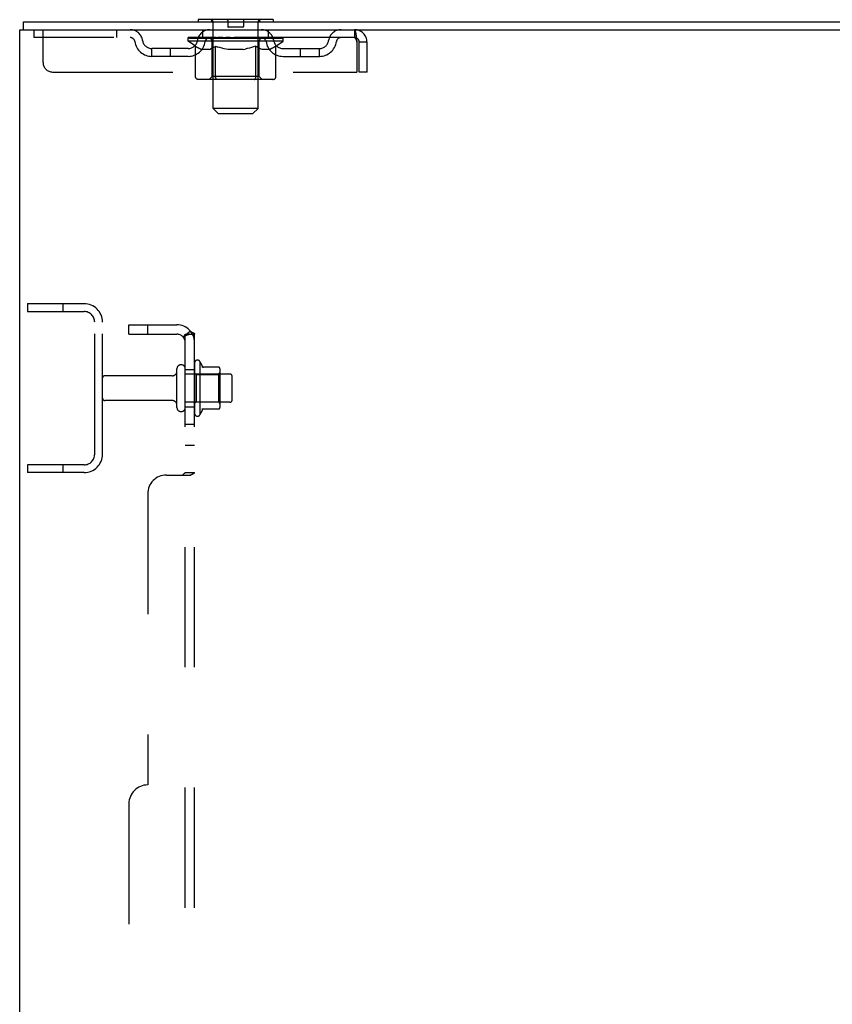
# Model space of a CAD drawing. Header units: inches. Extents: x 0 to 291, y 0 to 188.
# Tile 7 of 26: x 14 to 25, y 124 to 137. Entities that reach past the tile are written whole.
import ezdxf

# ---------------------------------------------------------------- set-up
doc = ezdxf.new("R2010")
doc.units = ezdxf.units.IN
doc.header["$LTSCALE"] = 16.01262
doc.header["$MEASUREMENT"] = 0
doc.linetypes.add('HIDDEN', pattern=[0.2, 0.1, -0.1])
doc.layers.get('0').update_dxf_attribs({"linetype": 'CONTINUOUS'})
doc.layers.add('DEFAULT_2', color=8, linetype='HIDDEN')
doc.layers.add('SUBPANEL', color=7, linetype='CONTINUOUS')

msp = doc.modelspace()

# ---------------------------------------------------------------- linework, layer by layer
at = {"color": 7, "linetype": 'Continuous'}
for p, q in [((14.22, 136.603), (14.22, 136.707)), ((16.543, 136.737), (16.543, 136.707)), ((17.543, 136.737), (16.543, 136.737)), ((17.543, 136.737), (17.543, 136.707))]:
    msp.add_line(p, q, dxfattribs=at)
at = {"color": 3, "linetype": 'Continuous'}
for p, q in [((14.22, 136.707), (31.979, 136.707)), ((14.168, 56.811), (14.168, 136.603)), ((14.168, 136.603), (31.974, 136.603))]:
    msp.add_line(p, q, dxfattribs=at)
at = {"layer": 'DEFAULT_2', "color": 8, "linetype": 'HIDDEN'}
for p, q in [((16.723, 136.737), (16.723, 136.707)), ((16.743, 135.556), (16.743, 136.707)), ((16.938, 136.727), (16.938, 136.647)), ((17.148, 136.727), (17.148, 136.647)), ((17.343, 135.556), (17.343, 136.707)), ((17.363, 136.737), (17.363, 136.707)), ((14.355, 136.603), (14.355, 136.499)), ((14.48, 136.165), (14.48, 136.603)), ((15.455, 136.603), (15.455, 136.499)), ((16.605, 136.499), (16.605, 136.603)), ((17.138, 136.637), (16.948, 136.637)), ((17.48, 136.499), (17.48, 136.603)), ((18.626, 136.603), (18.626, 136.499)), ((18.626, 136.499), (14.355, 136.499)), ((16.41, 136.452), (16.41, 136.499)), ((16.509, 136.382), (16.41, 136.452)), ((17.676, 136.452), (16.41, 136.452)), ((16.419, 136.492), (16.419, 136.499)), ((16.428, 136.489), (16.428, 136.492)), ((16.428, 136.489), (17.658, 136.489)), ((16.437, 136.489), (16.437, 136.492)), ((16.438, 136.489), (16.438, 136.492)), ((16.448, 136.492), (16.448, 136.499)), ((16.464, 136.489), (16.464, 136.492)), ((16.466, 136.489), (16.466, 136.492)), ((16.495, 136.492), (16.495, 136.499)), ((16.509, 136.489), (16.509, 136.492)), ((16.512, 136.489), (16.512, 136.492)), ((16.716, 136.492), (16.515, 136.492)), ((16.558, 136.492), (16.558, 136.499)), ((16.559, 136.489), (16.559, 136.492)), ((16.56, 136.489), (16.56, 136.492)), ((16.563, 136.489), (16.563, 136.492)), ((16.57, 136.489), (16.57, 136.492)), ((16.57, 136.489), (16.57, 136.492)), ((16.574, 136.489), (16.574, 136.492)), ((16.577, 136.489), (16.577, 136.493)), ((16.581, 136.489), (16.581, 136.492)), ((16.596, 136.489), (16.596, 136.492)), ((16.614, 136.489), (16.614, 136.494)), ((16.614, 136.489), (16.614, 136.492)), ((16.634, 136.489), (16.634, 136.492)), ((16.636, 136.492), (16.636, 136.499)), ((16.646, 136.489), (16.646, 136.492)), ((16.65, 136.489), (16.65, 136.492)), ((16.659, 136.489), (16.659, 136.492)), ((16.67, 136.489), (16.67, 136.496)), ((16.686, 136.489), (16.686, 136.492)), ((16.689, 136.489), (16.689, 136.492)), ((16.716, 136.489), (16.716, 136.492)), ((16.783, 136.492), (16.721, 136.492)), ((16.726, 136.492), (16.726, 136.499)), ((16.73, 135.98), (16.73, 136.449)), ((16.733, 136.489), (16.733, 136.492)), ((16.738, 136.489), (16.738, 136.492)), ((16.744, 136.489), (16.744, 136.497)), ((16.748, 136.489), (16.748, 136.492)), ((16.759, 136.489), (16.759, 136.492)), ((16.783, 136.489), (16.783, 136.492)), ((16.858, 136.492), (16.799, 136.492)), ((16.819, 136.489), (16.819, 136.492)), ((16.826, 136.492), (16.826, 136.499)), ((16.83, 136.489), (16.83, 136.492)), ((16.833, 136.489), (16.833, 136.498)), ((16.835, 136.489), (16.835, 136.492)), ((16.843, 136.489), (16.843, 136.492)), ((16.858, 136.489), (16.858, 136.492)), ((16.938, 136.492), (16.884, 136.492)), ((16.897, 136.489), (16.897, 136.492)), ((16.929, 136.492), (17.043, 136.499)), ((16.933, 136.492), (16.933, 136.499)), ((16.934, 136.498), (16.933, 136.499)), ((16.934, 136.492), (16.934, 136.498)), ((16.934, 136.489), (16.934, 136.492)), ((16.937, 136.489), (16.937, 136.492)), ((16.938, 136.489), (16.938, 136.492)), ((16.939, 136.489), (16.939, 136.492)), ((17.022, 136.492), (16.974, 136.492)), ((16.979, 136.489), (16.979, 136.492)), ((17.022, 136.489), (17.022, 136.492)), ((17.04, 136.492), (17.04, 136.492)), ((17.04, 136.489), (17.04, 136.492)), ((17.04, 136.489), (17.04, 136.492)), ((17.043, 136.492), (17.043, 136.499)), ((17.043, 136.499), (17.157, 136.492)), ((17.046, 136.489), (17.046, 136.492)), ((17.046, 136.489), (17.046, 136.492)), ((17.046, 136.492), (17.046, 136.492)), ((17.064, 136.489), (17.064, 136.492)), ((17.064, 136.492), (17.112, 136.492)), ((17.106, 136.489), (17.106, 136.492)), ((17.147, 136.489), (17.147, 136.492)), ((17.148, 136.489), (17.148, 136.492)), ((17.148, 136.492), (17.202, 136.492)), ((17.149, 136.489), (17.149, 136.492)), ((17.152, 136.498), (17.153, 136.499)), ((17.152, 136.492), (17.152, 136.498)), ((17.152, 136.489), (17.152, 136.492)), ((17.153, 136.492), (17.153, 136.499)), ((17.189, 136.489), (17.189, 136.492)), ((17.228, 136.489), (17.228, 136.492)), ((17.228, 136.492), (17.287, 136.492)), ((17.243, 136.489), (17.243, 136.492)), ((17.251, 136.489), (17.251, 136.492)), ((17.253, 136.489), (17.253, 136.498)), ((17.256, 136.489), (17.256, 136.492)), ((17.26, 136.492), (17.26, 136.499)), ((17.267, 136.489), (17.267, 136.492)), ((17.303, 136.489), (17.303, 136.492)), ((17.303, 136.492), (17.365, 136.492)), ((17.327, 136.489), (17.327, 136.492)), ((17.338, 136.489), (17.338, 136.492)), ((17.342, 136.489), (17.342, 136.497)), ((17.348, 136.489), (17.348, 136.492)), ((17.353, 136.489), (17.353, 136.492)), ((17.356, 135.98), (17.356, 136.449)), ((17.36, 136.492), (17.36, 136.499)), ((17.37, 136.489), (17.37, 136.492)), ((17.37, 136.492), (17.676, 136.492)), ((17.397, 136.489), (17.397, 136.492)), ((17.4, 136.489), (17.4, 136.492)), ((17.416, 136.489), (17.416, 136.496)), ((17.427, 136.489), (17.427, 136.492)), ((17.436, 136.489), (17.436, 136.492)), ((17.44, 136.489), (17.44, 136.492)), ((17.45, 136.492), (17.45, 136.499)), ((17.451, 136.489), (17.451, 136.492)), ((17.472, 136.489), (17.472, 136.494)), ((17.472, 136.489), (17.472, 136.492)), ((17.49, 136.489), (17.49, 136.492)), ((17.505, 136.489), (17.505, 136.492)), ((17.509, 136.489), (17.509, 136.493)), ((17.512, 136.489), (17.512, 136.492)), ((17.516, 136.489), (17.516, 136.492)), ((17.516, 136.489), (17.516, 136.492)), ((17.523, 136.489), (17.523, 136.492)), ((17.526, 136.489), (17.526, 136.492)), ((17.527, 136.489), (17.527, 136.492)), ((17.528, 136.492), (17.528, 136.499)), ((17.555, 136.495), (17.675, 136.496)), ((17.555, 136.492), (17.555, 136.495)), ((17.574, 136.489), (17.574, 136.492)), ((17.577, 136.489), (17.577, 136.492)), ((17.579, 136.384), (17.676, 136.452)), ((17.591, 136.492), (17.591, 136.499)), ((17.62, 136.489), (17.62, 136.492)), ((17.622, 136.489), (17.622, 136.492)), ((17.638, 136.492), (17.638, 136.499)), ((17.648, 136.489), (17.648, 136.492)), ((17.649, 136.489), (17.649, 136.492)), ((17.658, 136.489), (17.658, 136.492)), ((17.667, 136.492), (17.667, 136.499)), ((17.675, 136.492), (17.675, 136.496)), ((17.676, 136.452), (17.676, 136.492)), ((18.654, 136.45), (18.659, 136.436)), ((15.928, 136.248), (15.928, 136.352)), ((16.411, 136.352), (15.928, 136.352)), ((16.178, 136.248), (16.178, 136.352)), ((16.509, 135.977), (16.509, 136.382)), ((16.509, 136.382), (16.523, 136.373)), ((16.537, 136.364), (16.523, 136.373)), ((16.55, 136.357), (16.537, 136.365)), ((16.564, 136.35), (16.55, 136.357)), ((16.577, 136.345), (16.564, 136.351)), ((16.591, 136.34), (16.577, 136.345)), ((16.694, 136.34), (16.591, 136.34)), ((16.694, 136.34), (16.708, 136.345)), ((16.722, 136.351), (16.708, 136.345)), ((16.735, 136.357), (16.721, 136.351)), ((16.749, 136.365), (16.735, 136.357)), ((16.763, 136.373), (16.749, 136.365)), ((16.777, 136.383), (16.762, 136.373)), ((16.777, 135.977), (16.777, 136.383)), ((16.777, 136.383), (16.805, 136.373)), ((16.834, 136.365), (16.805, 136.373)), ((16.862, 136.357), (16.833, 136.365)), ((16.889, 136.35), (16.861, 136.357)), ((16.917, 136.345), (16.889, 136.35)), ((16.944, 136.34), (16.916, 136.345)), ((17.142, 136.34), (16.944, 136.34)), ((17.142, 136.34), (17.17, 136.345)), ((17.198, 136.351), (17.17, 136.345)), ((17.226, 136.357), (17.198, 136.351)), ((17.254, 136.365), (17.226, 136.357)), ((17.283, 136.374), (17.254, 136.365)), ((17.312, 136.384), (17.283, 136.374)), ((17.312, 135.977), (17.312, 136.384)), ((17.312, 136.384), (17.327, 136.374)), ((17.341, 136.365), (17.327, 136.374)), ((17.356, 136.357), (17.341, 136.365)), ((17.37, 136.35), (17.356, 136.357)), ((17.384, 136.345), (17.37, 136.35)), ((17.398, 136.34), (17.384, 136.345)), ((17.492, 136.34), (17.398, 136.34)), ((17.492, 136.34), (17.507, 136.345)), ((17.521, 136.351), (17.506, 136.345)), ((17.535, 136.357), (17.521, 136.35)), ((17.55, 136.365), (17.535, 136.357)), ((17.565, 136.374), (17.55, 136.365)), ((17.579, 136.384), (17.564, 136.374)), ((17.579, 135.977), (17.579, 136.384)), ((17.675, 136.352), (18.158, 136.352)), ((17.908, 136.248), (17.908, 136.352)), ((18.158, 136.248), (18.158, 136.352)), ((18.659, 136.436), (18.659, 136.04)), ((18.689, 136.04), (18.689, 136.436)), ((18.793, 136.436), (18.689, 136.436)), ((18.793, 136.04), (18.793, 136.436)), ((16.411, 136.248), (15.928, 136.248)), ((17.675, 136.248), (18.158, 136.248)), ((14.605, 136.04), (18.659, 136.04)), ((17.537, 135.94), (16.552, 135.94)), ((16.73, 135.98), (16.69, 135.94)), ((17.356, 135.98), (16.73, 135.98)), ((16.788, 135.945), (16.786, 135.947)), ((16.793, 135.941), (16.79, 135.943)), ((16.795, 135.941), (16.793, 135.941)), ((16.798, 135.94), (16.795, 135.941)), ((17.356, 135.98), (17.396, 135.94)), ((18.793, 136.04), (18.689, 136.04)), ((16.812, 135.487), (16.743, 135.556)), ((17.343, 135.556), (16.743, 135.556)), ((17.274, 135.487), (17.343, 135.556)), ((16.812, 135.487), (17.274, 135.487)), ((14.272, 132.957), (14.272, 132.853)), ((14.272, 132.957), (15.025, 132.957)), ((14.742, 132.957), (14.742, 132.853)), ((14.272, 132.853), (15.025, 132.853)), ((15.168, 130.953), (15.168, 132.71)), ((15.272, 130.953), (15.272, 132.71)), ((16.497, 132.166), (16.497, 131.497)), ((16.567, 132.187), (16.567, 131.476)), ((16.199, 131.997), (15.302, 131.997)), ((16.262, 131.574), (16.262, 132.089)), ((16.372, 131.574), (16.372, 132.089)), ((16.967, 132.019), (16.372, 132.019)), ((16.517, 132.015), (16.497, 132.035)), ((16.517, 132.015), (16.517, 131.648)), ((16.517, 132.015), (16.813, 132.015)), ((16.822, 132.109), (16.595, 132.109)), ((16.813, 132.015), (16.833, 132.035)), ((16.813, 132.015), (16.813, 131.648)), ((16.833, 132.087), (16.833, 131.576)), ((16.997, 131.674), (16.997, 131.989)), ((16.199, 131.667), (15.302, 131.667)), ((16.967, 131.644), (16.372, 131.644)), ((16.517, 131.648), (16.497, 131.628)), ((16.517, 131.648), (16.813, 131.648)), ((16.813, 131.648), (16.833, 131.628)), ((16.822, 131.554), (16.595, 131.554)), ((14.272, 130.811), (14.272, 130.707)), ((15.025, 130.811), (14.272, 130.811)), ((14.742, 130.811), (14.742, 130.707)), ((15.025, 130.707), (14.272, 130.707))]:
    msp.add_line(p, q, dxfattribs=at)
for points in [[(18.626, 136.603), (18.628, 136.602), (18.631, 136.598), (18.633, 136.593), (18.635, 136.586), (18.638, 136.577), (18.64, 136.566), (18.642, 136.554), (18.645, 136.54), (18.647, 136.524), (18.65, 136.508), (18.652, 136.491), (18.654, 136.473), (18.657, 136.454), (18.659, 136.436)], [(18.626, 136.499), (18.628, 136.498), (18.631, 136.497), (18.633, 136.495), (18.635, 136.492), (18.638, 136.489), (18.64, 136.485), (18.642, 136.48), (18.645, 136.475), (18.647, 136.469), (18.65, 136.463), (18.652, 136.456), (18.654, 136.45)], [(16.552, 135.94), (16.547, 135.941), (16.542, 135.941), (16.537, 135.943), (16.532, 135.945), (16.527, 135.947), (16.523, 135.95), (16.519, 135.954), (16.516, 135.958), (16.513, 135.962), (16.511, 135.967), (16.509, 135.972), (16.509, 135.977)], [(16.777, 135.967), (16.777, 135.972), (16.777, 135.977)], [(16.779, 135.962), (16.777, 135.967), (16.777, 135.972), (16.777, 135.977)], [(16.79, 135.943), (16.788, 135.945), (16.786, 135.947), (16.784, 135.95), (16.782, 135.954), (16.78, 135.958), (16.779, 135.962)], [(16.784, 135.95), (16.782, 135.954), (16.78, 135.958)], [(17.29, 135.94), (17.293, 135.941), (17.296, 135.941), (17.298, 135.943), (17.3, 135.945), (17.303, 135.947), (17.305, 135.95), (17.307, 135.954), (17.309, 135.958), (17.31, 135.962), (17.311, 135.967), (17.312, 135.972), (17.312, 135.977)], [(17.537, 135.94), (17.542, 135.941), (17.547, 135.941), (17.552, 135.943), (17.557, 135.945), (17.561, 135.947), (17.566, 135.95), (17.57, 135.954), (17.573, 135.958), (17.576, 135.962), (17.578, 135.967), (17.579, 135.972), (17.579, 135.977)]]:
    msp.add_lwpolyline(points, dxfattribs=at)
for centre, radius, start, end in [((16.713, 136.707), 0.03, 0, 90), ((16.928, 136.727), 0.01, 0, 90), ((17.158, 136.727), 0.01, 90, 180), ((17.373, 136.707), 0.03, 90, 180), ((15.639, 136.436), 0.167, 8.0716, 90), ((16.7, 136.436), 0.167, 90, 171.9284), ((16.948, 136.647), 0.01, 180, 270), ((17.138, 136.647), 0.01, 270, 360), ((17.385, 136.436), 0.167, 8.0716, 90), ((18.447, 136.436), 0.167, 90, 171.9284), ((18.626, 136.436), 0.167, 0, 90), ((15.64, 136.436), 0.0625, 7.9863, 90), ((15.928, 136.477), 0.229, 187.9863, 270), ((15.928, 136.477), 0.125, 188.0716, 270), ((16.411, 136.477), 0.125, 270, 351.9284), ((16.411, 136.477), 0.229, 270, 352.0137), ((16.7, 136.436), 0.0625, 90, 172.0137), ((16.69, 136.449), 0.0398, 0, 90), ((17.396, 136.449), 0.0398, 90, 180), ((17.386, 136.436), 0.0625, 7.9863, 90), ((17.675, 136.477), 0.229, 187.9863, 270), ((17.675, 136.477), 0.125, 188.0716, 270), ((18.158, 136.477), 0.125, 270, 351.9284), ((18.158, 136.477), 0.229, 270, 352.0137), ((18.446, 136.436), 0.0625, 90, 172.0137), ((18.626, 136.436), 0.063, 0, 90), ((14.605, 136.165), 0.125, 180, 270), ((15.025, 132.71), 0.246, 0, 90), ((15.025, 132.71), 0.142, 0, 90), ((16.317, 132.089), 0.055, 360, 180), ((16.535, 132.166), 0.0384, 34.4497, 180), ((15.967, 131.832), 0.698, 23.9679, 30.6631), ((15.302, 131.967), 0.03, 90, 180), ((16.199, 132.059), 0.0625, 270, 360), ((16.614, 132.119), 0.01, 203.9679, 270), ((16.822, 132.099), 0.01, 5.1938, 90), ((16.692, 132.087), 0.141, 0, 5.2081), ((16.967, 131.989), 0.03, 360, 90), ((15.302, 131.697), 0.03, 180, 270), ((16.199, 131.604), 0.0625, 0, 90), ((16.967, 131.674), 0.03, 270, 0), ((16.317, 131.574), 0.055, 180, 0), ((16.535, 131.497), 0.0384, 180, 325.5503), ((15.967, 131.832), 0.698, 329.3369, 336.0321), ((16.614, 131.544), 0.01, 90, 156.0321), ((16.822, 131.564), 0.01, 270, 354.8062), ((16.692, 131.576), 0.141, 354.7919, 360), ((15.025, 130.953), 0.246, 270, 360), ((15.025, 130.953), 0.142, 270, 360)]:
    msp.add_arc(centre, radius, start, end, dxfattribs=at)
for centre, major_axis, ratio, start_param, end_param in [((17.043, 136.499), (0.633, 0.007), 0.05963, 2.96643, 3.140963), ((16.39, 136.487), (0.198, 0), 0.060556, 0.430652, 1.470503), ((17.043, 136.499), (0.633, 0), 0.060556, -3.141593, -2.96706), ((16.39, 136.48), (0.198, 0.002), 0.05963, 1.376596, 1.469874), ((17.043, 136.499), (0.633, 0.013), 0.05688, 2.791345, 2.965878), ((16.366, 136.487), (0.198, 0.002), 0.05963, 0.25549, 1.295341), ((16.434, 136.487), (0.198, -0.002), 0.05963, 0.605815, 1.645666), ((17.043, 136.499), (0.633, -0.007), 0.05963, -2.96643, -2.791898), ((16.434, 136.48), (0.198, 0), 0.060556, 1.551758, 1.645036), ((16.366, 136.48), (0.198, 0.004), 0.05688, 1.20151, 1.294789), ((16.435, 136.482), (0.164, 0.002), 0.05963, 1.065228, 1.614276), ((16.416, 136.482), (0.164, 0.003), 0.05688, 0.890143, 1.43919), ((16.473, 136.482), (0.164, 0), 0.060556, 1.240391, 1.789438), ((17.043, 136.499), (0.633, 0.019), 0.052395, 2.616403, 2.790936), ((16.362, 136.487), (0.198, 0.004), 0.05688, 0.080405, 1.120256), ((16.497, 136.487), (0.198, -0.004), 0.05688, 0.7809, 1.820751), ((17.043, 136.499), (0.633, -0.013), 0.05688, -2.791345, -2.616812), ((16.497, 136.48), (0.198, -0.002), 0.05963, 1.72692, 1.820198), ((16.362, 136.48), (0.198, 0.006), 0.052395, 1.026568, 1.119847), ((16.415, 136.482), (0.164, 0.005), 0.052395, 0.715201, 1.264248), ((16.529, 136.482), (0.164, -0.002), 0.05963, 1.415553, 1.9646), ((17.043, 136.499), (0.633, 0.025), 0.046319, 2.441654, 2.616187), ((16.576, 136.487), (0.198, -0.006), 0.052395, 0.955842, 1.995693), ((16.379, 136.487), (0.198, 0.006), 0.052395, -0.094537, 0.945314), ((17.043, 136.499), (0.633, -0.019), 0.052395, -2.616403, -2.44187), ((16.576, 136.48), (0.198, -0.004), 0.05688, 1.902006, 1.995284), ((16.379, 136.48), (0.198, 0.008), 0.046319, 0.851819, 0.945098), ((16.433, 136.482), (0.164, 0.006), 0.046319, 0.540452, 1.089499), ((16.6, 136.482), (0.164, -0.003), 0.05688, 1.590638, 2.139686), ((17.043, 136.499), (0.633, 0.029), 0.038841, 2.267123, 2.441656), ((16.669, 136.487), (0.198, -0.008), 0.046319, 1.130591, 2.170442), ((16.416, 136.487), (0.198, 0.008), 0.046319, -0.269286, 0.770565), ((17.043, 136.499), (0.633, -0.025), 0.046319, -2.441654, -2.267121), ((16.669, 136.48), (0.198, -0.006), 0.052395, 2.076947, 2.170226), ((16.416, 136.48), (0.198, 0.009), 0.038841, 0.677289, 0.770567), ((16.47, 136.482), (0.164, 0.008), 0.038841, 0.365921, 0.914969), ((16.685, 136.482), (0.164, -0.005), 0.052395, 1.76558, 2.314627), ((17.043, 136.499), (0.633, 0.033), 0.030195, 2.09281, 2.267343), ((16.774, 136.487), (0.198, -0.009), 0.038841, 1.305122, 2.344973), ((16.472, 136.487), (0.198, 0.009), 0.038841, -0.443817, 0.596034), ((17.043, 136.499), (0.633, -0.029), 0.038841, -2.267123, -2.092591), ((16.774, 136.48), (0.198, -0.008), 0.046319, 2.251696, 2.344975), ((16.472, 136.48), (0.198, 0.01), 0.030195, 0.502975, 0.596254), ((16.525, 136.482), (0.164, 0.009), 0.030195, 0.191608, 0.740655), ((16.78, 136.482), (0.164, -0.006), 0.046319, 1.940329, 2.489376), ((16.546, 136.487), (0.198, 0.01), 0.030195, -0.61813, 0.421721), ((17.043, 136.499), (0.633, 0.036), 0.020645, 1.918687, 2.09322), ((16.887, 136.487), (0.198, -0.01), 0.030195, 1.479435, 2.519286), ((17.043, 136.499), (0.633, -0.033), 0.030195, -2.09281, -1.918277), ((16.887, 136.48), (0.198, -0.009), 0.038841, 2.426227, 2.519505), ((16.546, 136.48), (0.198, 0.011), 0.020645, 0.328852, 0.422131), ((16.595, 136.482), (0.164, 0.009), 0.020645, 0.017485, 0.566532), ((16.884, 136.482), (0.164, -0.008), 0.038841, 2.11486, 2.663907), ((16.634, 136.487), (0.198, 0.011), 0.020645, -0.792253, 0.247598), ((17.043, 136.499), (0.633, 0.038), 0.010478, 1.744704, 1.919237), ((17.005, 136.487), (0.198, -0.011), 0.020645, 1.653558, 2.693409), ((17.043, 136.499), (0.633, -0.036), 0.020645, -1.918687, -1.744154), ((17.005, 136.48), (0.198, -0.01), 0.030195, 2.60054, 2.693819), ((16.634, 136.48), (0.198, 0.012), 0.010478, 0.154869, 0.248148), ((16.678, 136.482), (0.164, 0.01), 0.010478, 6.126688, 6.675735), ((16.992, 136.482), (0.164, -0.009), 0.030195, 2.289173, 2.83822), ((16.735, 136.487), (0.198, 0.012), 0.010478, -0.966236, -0.000846), ((17.124, 136.487), (0.198, -0.012), 0.010478, 1.827541, 2.867392), ((17.043, 136.499), (0.633, -0.038), 0.010478, -1.744704, -1.570171), ((17.124, 136.48), (0.198, -0.011), 0.020645, 2.774664, 2.867942), ((17.102, 136.482), (0.164, -0.009), 0.020645, 2.463296, 3.012344), ((16.962, 136.487), (0.198, 0.012), 0.010478, 0.274201, 1.314052), ((16.876, 136.482), (0.164, 0.01), 0.010478, -0.000483, 0.504314), ((16.846, 136.48), (0.198, 0.012), 0.010478, 0.099668, 0.192946), ((17.043, 136.499), (0.633, 0.038), 0.010478, -1.571421, -1.396888), ((17.24, 136.48), (0.198, -0.012), 0.010478, 2.948646, 3.041925), ((17.21, 136.482), (0.164, -0.01), 0.010478, 2.637279, 3.142076), ((17.081, 136.487), (0.198, 0.011), 0.020645, 0.448184, 1.488034), ((16.984, 136.482), (0.164, 0.009), 0.020645, 0.129249, 0.678296), ((16.962, 136.48), (0.198, 0.011), 0.020645, 0.273651, 0.366929), ((17.351, 136.487), (0.198, -0.012), 0.010478, -3.140747, -2.175357), ((17.043, 136.499), (0.633, 0.036), 0.020645, -1.397439, -1.222906), ((17.043, 136.499), (0.633, -0.038), 0.010478, 1.222355, 1.396888), ((17.199, 136.487), (0.198, 0.01), 0.030195, 0.622307, 1.662158), ((17.094, 136.482), (0.164, 0.009), 0.030195, 0.303372, 0.852419), ((17.408, 136.482), (0.164, -0.01), 0.010478, 2.749043, 3.29809), ((17.452, 136.487), (0.198, -0.011), 0.020645, 2.893995, 3.933846), ((17.081, 136.48), (0.198, 0.01), 0.030195, 0.447774, 0.541052), ((17.452, 136.48), (0.198, -0.012), 0.010478, 2.893445, 2.986723), ((17.312, 136.487), (0.198, 0.009), 0.038841, 0.79662, 1.836471), ((17.043, 136.499), (0.633, 0.033), 0.030195, -1.223315, -1.048783), ((17.043, 136.499), (0.633, -0.036), 0.020645, 1.048373, 1.222906), ((17.202, 136.482), (0.164, 0.008), 0.038841, 0.477686, 1.026733), ((17.491, 136.482), (0.164, -0.009), 0.020645, 2.57506, 3.124108), ((17.54, 136.487), (0.198, -0.01), 0.030195, 2.719872, 3.759723), ((17.417, 136.487), (0.198, 0.008), 0.046319, 0.971151, 2.011002), ((17.199, 136.48), (0.198, 0.009), 0.038841, 0.622087, 0.715366), ((17.54, 136.48), (0.198, -0.011), 0.020645, 2.719462, 2.812741), ((17.043, 136.499), (0.633, 0.029), 0.038841, -1.049002, -0.874469), ((17.043, 136.499), (0.633, -0.033), 0.030195, 0.87425, 1.048783), ((17.306, 136.482), (0.164, 0.006), 0.046319, 0.652216, 1.201263), ((17.51, 136.487), (0.198, 0.006), 0.052395, 1.1459, 2.185751), ((17.561, 136.482), (0.164, -0.009), 0.030195, 2.400937, 2.949985), ((17.614, 136.487), (0.198, -0.009), 0.038841, 2.545558, 3.585409), ((17.401, 136.482), (0.164, 0.005), 0.052395, 0.826965, 1.376012), ((17.312, 136.48), (0.198, 0.008), 0.046319, 0.796618, 0.889896), ((17.614, 136.48), (0.198, -0.01), 0.030195, 2.545339, 2.638617), ((17.589, 136.487), (0.198, 0.004), 0.05688, 1.320842, 2.360692), ((17.043, 136.499), (0.633, 0.025), 0.046319, -0.874471, -0.699939), ((17.043, 136.499), (0.633, -0.029), 0.038841, 0.699936, 0.874469), ((17.67, 136.487), (0.198, -0.008), 0.046319, 2.371028, 3.410879), ((17.616, 136.482), (0.164, -0.008), 0.038841, 2.226624, 2.775671), ((17.652, 136.487), (0.198, 0.002), 0.05963, 1.495927, 2.535778), ((17.486, 136.482), (0.164, 0.003), 0.05688, 1.001907, 1.550954), ((17.707, 136.487), (0.198, -0.006), 0.052395, 2.196279, 3.23613), ((17.653, 136.482), (0.164, -0.006), 0.046319, 2.052093, 2.601141), ((17.417, 136.48), (0.198, 0.006), 0.052395, 0.971367, 1.064645), ((17.696, 136.487), (0.198, 0), 0.060556, 2.364024, 2.71094), ((17.67, 136.48), (0.198, -0.009), 0.038841, 2.371026, 2.464304), ((17.724, 136.487), (0.198, -0.004), 0.05688, 2.021337, 3.061188), ((17.043, 136.499), (0.633, 0.019), 0.052395, -0.699723, -0.52519), ((17.043, 136.499), (0.633, -0.025), 0.046319, 0.525406, 0.699939), ((17.72, 136.487), (0.198, -0.002), 0.05963, 1.846251, 2.886102), ((17.557, 136.482), (0.164, 0.002), 0.05963, 1.176993, 1.72604), ((17.671, 136.482), (0.164, -0.005), 0.052395, 1.877344, 2.426392), ((17.613, 136.482), (0.164, 0), 0.060556, 1.352155, 1.901202), ((17.67, 136.482), (0.164, -0.003), 0.05688, 1.702402, 2.25145), ((17.651, 136.482), (0.164, -0.002), 0.05963, 1.527317, 2.076364), ((17.51, 136.48), (0.198, 0.004), 0.05688, 1.146309, 1.239587), ((17.707, 136.48), (0.198, -0.008), 0.046319, 2.196495, 2.289773), ((17.043, 136.499), (0.633, 0.013), 0.05688, -0.524781, -0.350248), ((17.043, 136.499), (0.633, -0.019), 0.052395, 0.350657, 0.52519), ((17.696, 136.48), (0.198, -0.002), 0.05963, 1.764997, 1.971333), ((17.589, 136.48), (0.198, 0.002), 0.05963, 1.321394, 1.414673), ((17.724, 136.48), (0.198, -0.006), 0.052395, 2.021746, 2.115024), ((17.043, 136.499), (0.633, 0.007), 0.05963, -0.349695, -0.175162), ((17.043, 136.499), (0.633, -0.013), 0.05688, 0.175715, 0.350248), ((17.652, 136.48), (0.198, 0), 0.060556, 1.496556, 1.589835), ((17.72, 136.48), (0.198, -0.004), 0.05688, 1.846804, 1.940083), ((17.043, 136.499), (0.633, -0.007), 0.05963, 6.27665, 6.458348), ((17.043, 136.499), (0.633, 0), 0.060556, -0.174533, -0.058352)]:
    msp.add_ellipse(centre, major_axis=major_axis, ratio=ratio, start_param=start_param, end_param=end_param, dxfattribs=at)
at = {"layer": 'SUBPANEL', "color": 8, "linetype": 'HIDDEN'}
for p, q in [((15.622, 132.55), (15.622, 132.675)), ((15.622, 132.675), (16.26, 132.675)), ((15.872, 132.55), (15.872, 132.675)), ((15.622, 132.55), (16.26, 132.55)), ((16.443, 132.589), (16.346, 132.51)), ((16.372, 60.863), (16.372, 132.55)), ((16.372, 132.55), (16.497, 132.55)), ((16.432, 132.55), (16.428, 132.55)), ((16.497, 60.863), (16.497, 132.55)), ((16.372, 132.082), (16.497, 132.082)), ((16.372, 131.582), (16.497, 131.582)), ((16.372, 131.353), (16.497, 131.353)), ((16.372, 131.072), (16.497, 131.072)), ((16.356, 130.694), (16.358, 130.695)), ((16.358, 130.695), (16.362, 130.698)), ((16.372, 130.711), (16.497, 130.711)), ((16.445, 130.677), (16.448, 130.679)), ((16.122, 130.675), (16.443, 130.675)), ((15.872, 130.425), (15.872, 126.55)), ((15.622, 126.3), (15.622, 67.113))]:
    msp.add_line(p, q, dxfattribs=at)
for points in [[(16.346, 132.51), (16.346, 132.51), (16.346, 132.511), (16.346, 132.512), (16.346, 132.513), (16.347, 132.514), (16.348, 132.516), (16.349, 132.517), (16.351, 132.519), (16.352, 132.521), (16.354, 132.523)], [(16.354, 132.523), (16.358, 132.527), (16.36, 132.529), (16.362, 132.532), (16.364, 132.534), (16.366, 132.537), (16.368, 132.539), (16.369, 132.542), (16.371, 132.544), (16.371, 132.546), (16.372, 132.548), (16.372, 132.55)], [(16.368, 132.527), (16.368, 132.527), (16.368, 132.527), (16.368, 132.527), (16.368, 132.528), (16.369, 132.528), (16.369, 132.528), (16.369, 132.528), (16.37, 132.529), (16.371, 132.529), (16.371, 132.529), (16.372, 132.53), (16.372, 132.53), (16.373, 132.53), (16.374, 132.531), (16.374, 132.531), (16.375, 132.531), (16.376, 132.532), (16.376, 132.532), (16.377, 132.533), (16.378, 132.533), (16.379, 132.533), (16.379, 132.534), (16.38, 132.534), (16.381, 132.534), (16.382, 132.535), (16.383, 132.535), (16.383, 132.536), (16.384, 132.536), (16.385, 132.536), (16.386, 132.537), (16.387, 132.537), (16.388, 132.538), (16.389, 132.538), (16.39, 132.538), (16.391, 132.539), (16.392, 132.539), (16.393, 132.54), (16.394, 132.54), (16.395, 132.54), (16.396, 132.541), (16.397, 132.541), (16.398, 132.542), (16.399, 132.542), (16.4, 132.542), (16.401, 132.543), (16.402, 132.543), (16.403, 132.543), (16.404, 132.544), (16.405, 132.544), (16.406, 132.544), (16.407, 132.545), (16.408, 132.545), (16.409, 132.545), (16.41, 132.546), (16.411, 132.546), (16.412, 132.546), (16.413, 132.547), (16.414, 132.547), (16.415, 132.547), (16.416, 132.547), (16.417, 132.548), (16.418, 132.548), (16.419, 132.548), (16.42, 132.548), (16.421, 132.548), (16.422, 132.549), (16.422, 132.549), (16.423, 132.549), (16.424, 132.549), (16.425, 132.549), (16.426, 132.55), (16.427, 132.55), (16.428, 132.55), (16.428, 132.55), (16.429, 132.55), (16.43, 132.55), (16.43, 132.55), (16.431, 132.55), (16.431, 132.55), (16.431, 132.55)], [(16.372, 132.53), (16.371, 132.53), (16.371, 132.529), (16.37, 132.529), (16.37, 132.529), (16.369, 132.528), (16.369, 132.528), (16.369, 132.528), (16.368, 132.528), (16.368, 132.527), (16.368, 132.527)], [(16.443, 132.589), (16.445, 132.586), (16.448, 132.584), (16.451, 132.582), (16.455, 132.58), (16.458, 132.578), (16.462, 132.576), (16.466, 132.574), (16.474, 132.571)], [(16.474, 132.571), (16.478, 132.569), (16.481, 132.567), (16.484, 132.566), (16.488, 132.564), (16.49, 132.562), (16.493, 132.56), (16.494, 132.558), (16.496, 132.556), (16.496, 132.554), (16.497, 132.552), (16.497, 132.55)], [(16.346, 130.675), (16.346, 130.677), (16.346, 130.679), (16.346, 130.681), (16.346, 130.683), (16.347, 130.684), (16.348, 130.686), (16.349, 130.688), (16.351, 130.689), (16.352, 130.691), (16.354, 130.692), (16.356, 130.694)], [(16.346, 130.681), (16.346, 130.683), (16.347, 130.684), (16.348, 130.686), (16.349, 130.688), (16.351, 130.689), (16.352, 130.691), (16.354, 130.692)], [(16.346, 130.675), (16.346, 130.677), (16.346, 130.679)], [(16.362, 130.698), (16.364, 130.7), (16.366, 130.701), (16.368, 130.703), (16.369, 130.704), (16.371, 130.706), (16.371, 130.708), (16.372, 130.709), (16.372, 130.711)], [(16.366, 130.701), (16.368, 130.703), (16.369, 130.704), (16.371, 130.706), (16.371, 130.708), (16.372, 130.709), (16.372, 130.711)], [(16.443, 130.675), (16.445, 130.677), (16.448, 130.679), (16.451, 130.681), (16.455, 130.682), (16.458, 130.684), (16.462, 130.686)], [(16.462, 130.686), (16.47, 130.689), (16.474, 130.691), (16.478, 130.692)], [(16.478, 130.692), (16.481, 130.694), (16.484, 130.696), (16.488, 130.698)], [(16.488, 130.698), (16.49, 130.7), (16.493, 130.702), (16.494, 130.704), (16.496, 130.706), (16.496, 130.707), (16.497, 130.709), (16.497, 130.711)], [(16.49, 130.7), (16.493, 130.702), (16.494, 130.704), (16.496, 130.706), (16.496, 130.707), (16.497, 130.709), (16.497, 130.711)]]:
    msp.add_lwpolyline(points, dxfattribs=at)
for centre, radius, start, end in [((16.26, 132.438), 0.237, 0, 90), ((16.26, 132.438), 0.112, 0, 90), ((16.122, 130.425), 0.25, 90, 180), ((15.872, 126.3), 0.25, 90, 180)]:
    msp.add_arc(centre, radius, start, end, dxfattribs=at)

doc.saveas('drawing.dxf')
